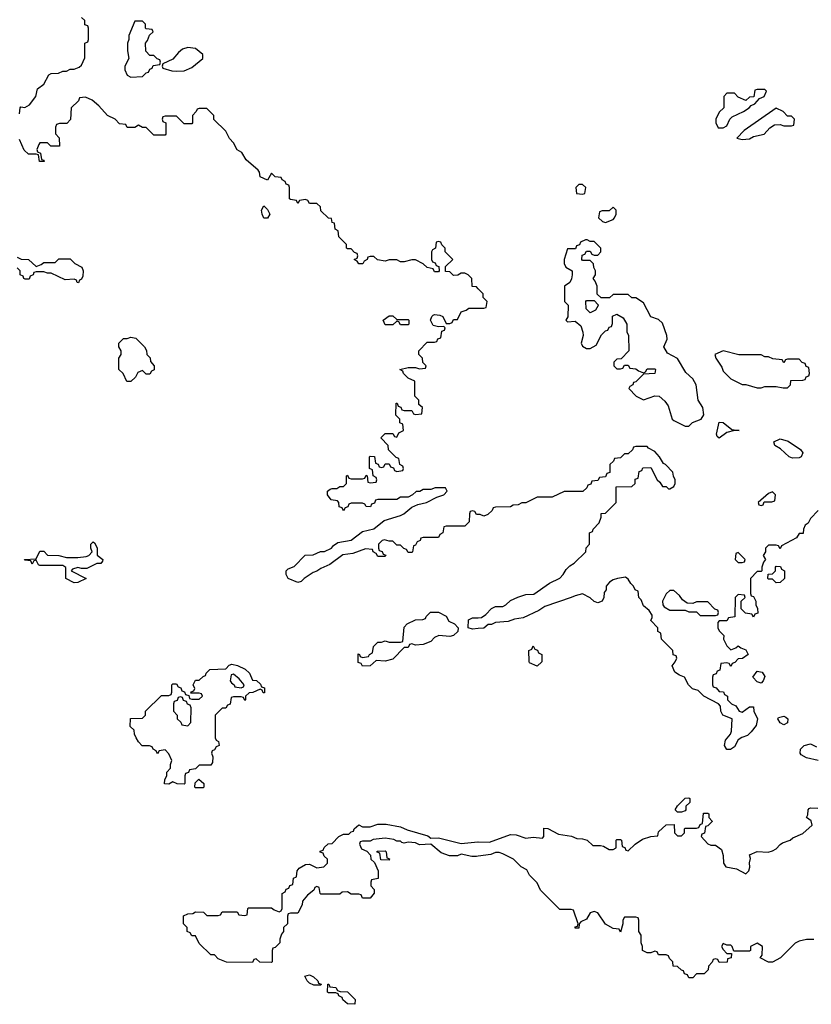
# Model space of a CAD drawing. Header units: inches. Extents: x 2722057 to 2913084, y 892730 to 1030005.
# Tile 190 of 231: x 2837583 to 2841755, y 944526 to 949714. Entities that reach past the tile are written whole.
import ezdxf

# ---------------------------------------------------------------- set-up
doc = ezdxf.new("R2010")
doc.units = ezdxf.units.IN
doc.header["$MEASUREMENT"] = 0
doc.layers.add('C8934', color=7, linetype='Continuous')
doc.layers.add('C8944', color=7, linetype='Continuous')

msp = doc.modelspace()

# ---------------------------------------------------------------- linework, layer by layer
at = {"layer": 'C8934', "color": 2, "elevation": 6}
for points in [[(2837582, 949218), (2837586, 949250), (2837590, 949254), (2837610, 949252), (2837634.6, 949265.4), (2837668.7, 949310), (2837678, 949350), (2837710, 949374), (2837736.4, 949423.6), (2837750, 949431.3), (2837788.4, 949431.6), (2837810, 949442), (2837830, 949442), (2837850, 949454), (2837870, 949454), (2837896.4, 949463.6), (2837910, 949474), (2837927.3, 949512.7), (2837926, 949590), (2837942, 949598), (2837946, 949610), (2837946, 949670), (2837942, 949682), (2837927.3, 949687.3), (2837926, 949710), (2837910, 949726)], [(2840000, 948296), (2839990, 948306), (2839967.3, 948307.3), (2839966, 948350), (2839946, 948370), (2839930, 948378), (2839910, 948378), (2839891.6, 948368.4), (2839870, 948366), (2839850, 948386), (2839827.3, 948387.3), (2839827.3, 948412.7), (2839866, 948450), (2839826, 948490), (2839826, 948510), (2839807.3, 948527.3), (2839802, 948542), (2839790, 948546), (2839778, 948542), (2839774, 948510), (2839758, 948502), (2839754, 948490), (2839754, 948450), (2839758, 948438), (2839772.7, 948432.7), (2839778, 948418), (2839792.7, 948412.7), (2839794, 948390), (2839790, 948386), (2839770, 948386), (2839762, 948402), (2839730, 948408), (2839710, 948428), (2839670, 948448), (2839650, 948448), (2839610, 948438), (2839590, 948438), (2839570, 948448), (2839530, 948448), (2839510, 948442), (2839468.7, 948448.7), (2839450, 948466), (2839430, 948466), (2839418, 948462), (2839414, 948450), (2839398, 948442), (2839391.6, 948428.4), (2839370, 948428), (2839362, 948442), (2839346, 948450), (2839362, 948458), (2839366, 948470), (2839362, 948482), (2839347.3, 948487.3), (2839330, 948506), (2839310, 948506), (2839306, 948510), (2839306, 948530), (2839266, 948570), (2839262, 948602), (2839246, 948610), (2839242, 948642), (2839230, 948646), (2839226, 948666), (2839210, 948668), (2839170, 948706), (2839168, 948728), (2839150, 948746), (2839110, 948746), (2839102, 948762), (2839090, 948766), (2839058, 948762), (2839050, 948746), (2839042, 948762), (2839010, 948766), (2839006, 948770), (2839006, 948830), (2839002, 948842), (2838987.3, 948847.3), (2838982, 948862), (2838966, 948870), (2838962, 948882), (2838930, 948886), (2838910, 948906), (2838890, 948868.7), (2838850, 948886), (2838848, 948910), (2838840.4, 948920.4), (2838776.4, 948976.4), (2838754.6, 949014.6), (2838728.7, 949028.7), (2838710, 949066), (2838688.4, 949088.4), (2838670, 949126), (2838607.3, 949187.3), (2838606, 949210), (2838570, 949246), (2838530, 949246), (2838518, 949242), (2838514, 949230), (2838494, 949210), (2838494, 949170), (2838490, 949166), (2838450, 949166), (2838410, 949206), (2838350, 949206), (2838338, 949202), (2838334, 949190), (2838338, 949178), (2838354, 949170), (2838354, 949110), (2838350, 949106), (2838290, 949106), (2838250, 949146), (2838230, 949146), (2838210, 949158), (2838190, 949146), (2838150, 949146), (2838142, 949162), (2838110, 949166), (2838086, 949190), (2838046, 949210), (2838000.4, 949260.4), (2837966, 949290), (2837930, 949306), (2837898, 949302), (2837892.7, 949287.3), (2837854, 949250), (2837851.6, 949188.4), (2837832.7, 949167.3), (2837792.7, 949167.3), (2837778, 949162), (2837772.7, 949147.3), (2837772.7, 949112.7), (2837791.6, 949091.6), (2837792.7, 949047.3), (2837748.4, 949048.4), (2837730, 949066), (2837690, 949066), (2837683.6, 949056.4), (2837674, 949030), (2837678, 949018), (2837694, 949010), (2837698, 948978), (2837710, 948974), (2837712.7, 948967.3), (2837687.3, 948967.3), (2837682, 949002), (2837670, 949006), (2837630, 949006), (2837607.3, 949027.3), (2837582, 949082)], [(2837570, 948462), (2837591.6, 948451.6), (2837630, 948451.3), (2837670, 948414), (2837696.4, 948423.6), (2837710, 948434), (2837770, 948434), (2837790, 948454), (2837850, 948454), (2837874, 948430), (2837911.3, 948410), (2837918, 948390), (2837916.9, 948363.1), (2837910, 948346), (2837898, 948342), (2837892.7, 948327.3), (2837886, 948330), (2837882, 948342), (2837870, 948346), (2837823.1, 948343.1), (2837750, 948378), (2837730, 948378), (2837710, 948386), (2837670, 948386), (2837658, 948382), (2837654, 948370), (2837638, 948362), (2837632.7, 948347.3), (2837612.7, 948347.3), (2837606, 948350), (2837602, 948362), (2837586, 948370), (2837586, 948390), (2837570, 948406)], [(2840000, 947106), (2839990, 947106), (2839982, 947122), (2839970, 947126), (2839958, 947122), (2839954, 947110), (2839951.6, 947068.4), (2839930, 947046), (2839830, 947046), (2839818, 947042), (2839814, 947010), (2839798, 947002), (2839790, 946986), (2839710, 946986), (2839698, 946982), (2839694, 946970), (2839678, 946962), (2839670, 946946), (2839658, 946942), (2839654, 946910), (2839650, 946906), (2839630, 946906), (2839622, 946922), (2839607.3, 946927.3), (2839590, 946946), (2839570, 946946), (2839550, 946966), (2839530, 946966), (2839506.4, 946973.6), (2839494, 946970), (2839474, 946950), (2839474, 946930), (2839478, 946918), (2839492.7, 946912.7), (2839498, 946898), (2839512.7, 946892.7), (2839510, 946886), (2839470, 946886), (2839462, 946902), (2839446, 946910), (2839442, 946922), (2839406, 946926), (2839338.8, 946901.2), (2839286.4, 946893.6), (2839217.3, 946842.7), (2839170, 946822), (2839150, 946808), (2839130, 946802), (2839082, 946770), (2839066, 946754), (2839050, 946748.7), (2838999, 946770), (2838988, 946790), (2838988, 946810), (2838999, 946821), (2839030, 946832), (2839087.3, 946892.7), (2839130, 946894), (2839168.4, 946911.6), (2839190, 946912), (2839226, 946930), (2839236.4, 946943.6), (2839260.4, 946959.6), (2839330, 946971.3), (2839390, 947018), (2839450, 947031.3), (2839504, 947076), (2839590, 947101), (2839608, 947110), (2839650, 947144.7), (2839681.2, 947158.8), (2839728, 947170), (2839781.2, 947198.8), (2839818, 947210), (2839835.3, 947230), (2839827.3, 947247.3), (2839772.7, 947247.3), (2839750, 947238), (2839710, 947238), (2839691.6, 947228.4), (2839672.7, 947227.3), (2839654, 947210), (2839630, 947198), (2839590, 947198), (2839570, 947186), (2839470, 947186), (2839458, 947182), (2839452.7, 947167.3), (2839438, 947162), (2839432, 947148), (2839408.4, 947148.4), (2839402, 947162), (2839390, 947166), (2839330, 947166), (2839318, 947162), (2839312.7, 947147.3), (2839298, 947142), (2839290, 947126), (2839282, 947142), (2839267.3, 947147.3), (2839266, 947170), (2839258, 947178), (2839224, 947184), (2839206, 947210), (2839206, 947230), (2839220.2, 947239.8), (2839230, 947244.7), (2839255.3, 947244.7), (2839270, 947254), (2839290, 947254), (2839306, 947270), (2839306, 947310), (2839310, 947314), (2839318, 947298), (2839330, 947294), (2839390, 947294), (2839402, 947298), (2839410, 947314), (2839414, 947310), (2839418, 947278), (2839430, 947274), (2839462, 947278), (2839466, 947290), (2839462, 947302), (2839446, 947310), (2839442, 947342), (2839426, 947350), (2839426, 947410), (2839430, 947414), (2839452.7, 947412.7), (2839458, 947378), (2839472.7, 947372.7), (2839478, 947358), (2839490, 947354), (2839502, 947358), (2839510, 947374), (2839530, 947374), (2839538, 947358), (2839552.7, 947352.7), (2839558, 947338), (2839570, 947334), (2839602, 947338), (2839606, 947350), (2839602, 947362), (2839586, 947370), (2839582, 947402), (2839567.3, 947407.3), (2839527.3, 947447.3), (2839526, 947470), (2839486, 947510), (2839510, 947534), (2839550, 947534), (2839558, 947518), (2839570, 947514), (2839582, 947538), (2839606, 947550), (2839602, 947582), (2839586, 947590), (2839586, 947610), (2839566, 947630), (2839567.3, 947692.7), (2839572.7, 947692.7), (2839578, 947678), (2839592.7, 947672.7), (2839598, 947658), (2839610, 947654), (2839650, 947654), (2839658, 947638), (2839670, 947634), (2839702, 947638), (2839706, 947670), (2839687.3, 947687.3), (2839686, 947710), (2839666, 947730), (2839666, 947810), (2839630, 947826), (2839606, 947850), (2839602, 947862), (2839586, 947870), (2839630, 947882), (2839670, 947882), (2839690, 947874), (2839722, 947878), (2839726, 947890), (2839707.3, 947907.3), (2839706, 947930), (2839686, 947950), (2839686, 947970), (2839730, 948014), (2839770, 948014), (2839782, 948018), (2839787.3, 948032.7), (2839802, 948038), (2839807.3, 948072.7), (2839822, 948078), (2839826, 948090), (2839818, 948098), (2839790, 948095.3), (2839762, 948102), (2839748.7, 948130), (2839755.3, 948150), (2839762.7, 948157.3), (2839770, 948161), (2839798, 948158), (2839814, 948150), (2839830, 948114), (2839850, 948114), (2839862, 948118), (2839870, 948134), (2839890, 948134), (2839910, 948174), (2839936.4, 948183.6), (2839950, 948194), (2840000, 948194)], [(2840000, 946505.3), (2839970, 946502), (2839946, 946510), (2839948.4, 946551.6), (2839970, 946562), (2840000, 946563)], [(2840000, 945306.4), (2839990, 945305.2), (2839965.6, 945305.6), (2839910, 945317.2), (2839890.9, 945309.1), (2839848.7, 945308.7), (2839804, 945324), (2839750, 945369), (2839690, 945366), (2839670, 945377.2), (2839630, 945381.2), (2839610, 945375.3), (2839598, 945378), (2839590, 945386), (2839570, 945386), (2839554.8, 945394.8), (2839510, 945402), (2839446.4, 945393.6), (2839430, 945386), (2839390, 945386), (2839378, 945382), (2839374, 945370), (2839385.4, 945345.4), (2839412.7, 945332.7), (2839432.7, 945312.7), (2839434, 945290), (2839452.7, 945272.7), (2839472, 945230), (2839471.6, 945188.4), (2839438, 945182), (2839434, 945170), (2839434, 945150), (2839451.6, 945131.6), (2839451.6, 945111.6), (2839430, 945086), (2839390, 945086), (2839382, 945102), (2839370, 945106), (2839330, 945106), (2839310, 945118), (2839283.6, 945116.4), (2839270, 945106), (2839170, 945106), (2839166, 945110), (2839162, 945142), (2839150, 945146), (2839138, 945142), (2839132.7, 945127.3), (2839099.6, 945100.4), (2839074, 945070), (2839072, 945050), (2839050, 945006), (2839010, 945006), (2838998, 945002), (2838994, 944990), (2838994, 944950), (2838974, 944930), (2838974, 944910), (2838963.6, 944896.4), (2838954, 944870), (2838954, 944850), (2838930, 944826), (2838918, 944822), (2838914, 944810), (2838914, 944750), (2838910, 944746), (2838848.4, 944748.4), (2838830, 944766), (2838818, 944762), (2838810, 944746), (2838672.7, 944747.3), (2838630, 944766), (2838610, 944786), (2838590, 944786), (2838530, 944846), (2838510, 944886), (2838490, 944886), (2838482, 944902), (2838466, 944910), (2838466, 944930), (2838446, 944950), (2838447.3, 944992.7), (2838470, 945002), (2838496.4, 945003.6), (2838510, 945014), (2838551.6, 945011.6), (2838570, 944994), (2838630, 944994), (2838642, 944998), (2838650, 945014), (2838730, 945014), (2838738, 944998), (2838770, 944994), (2838782, 944998), (2838786, 945030), (2838790, 945034), (2838910, 945034), (2838923.6, 945023.6), (2838950, 945014), (2838962, 945018), (2838966, 945030), (2838966, 945110), (2838982, 945118), (2838987.3, 945132.7), (2839002, 945138), (2839007.3, 945152.7), (2839022, 945158), (2839026, 945190), (2839042, 945198), (2839046, 945230), (2839056.4, 945243.6), (2839090, 945262), (2839110, 945264.7), (2839150, 945244.7), (2839186, 945250), (2839206, 945270), (2839206, 945290), (2839187.3, 945307.3), (2839182, 945322), (2839167.3, 945327.3), (2839167.3, 945332.7), (2839182, 945338), (2839187.3, 945352.7), (2839208.4, 945371.6), (2839230, 945374), (2839266, 945410), (2839290, 945422), (2839318, 945422), (2839330, 945434), (2839342, 945438), (2839346, 945450), (2839370, 945471), (2839390, 945461), (2839430, 945461), (2839470, 945476), (2839515.3, 945475.3), (2839590, 945460.7), (2839624.9, 945444.9), (2839733.4, 945413.4), (2839750, 945402), (2839790, 945402.8), (2839910, 945374), (2839998, 945382), (2840000, 945382)]]:
    msp.add_lwpolyline(points, dxfattribs=at)
for points in [[(2838230, 949706), (2838190, 949706), (2838158, 949630), (2838158, 949610), (2838151.3, 949590), (2838151, 949550), (2838158, 949510), (2838138, 949470), (2838138, 949450), (2838150, 949422), (2838170, 949412), (2838230, 949414), (2838250, 949434), (2838262, 949438), (2838270, 949454), (2838282, 949458), (2838287.3, 949472.7), (2838322, 949478), (2838326, 949490), (2838322, 949502), (2838307.3, 949507.3), (2838290, 949526), (2838270, 949526), (2838248.4, 949548.4), (2838246, 949590), (2838256.4, 949603.6), (2838267.3, 949632.7), (2838286, 949650), (2838282, 949662), (2838250, 949666), (2838246, 949670), (2838246, 949690)], [(2838470, 949568), (2838442, 949558), (2838419.6, 949540.4), (2838390, 949506), (2838338, 949482), (2838334, 949470), (2838338, 949458), (2838385.4, 949445.4), (2838410, 949442), (2838450, 949444.7), (2838490, 949462), (2838548.7, 949510), (2838548.7, 949530), (2838510, 949562)], [(2838870, 948668), (2838862, 948690), (2838858, 948710), (2838870, 948734), (2838890, 948714), (2838902, 948690), (2838890, 948668)], [(2839570, 948134), (2839630, 948134), (2839634, 948130), (2839634, 948110), (2839630, 948106), (2839590, 948106), (2839582, 948122), (2839570, 948126), (2839550, 948106), (2839510, 948106), (2839498, 948130), (2839530, 948154), (2839550, 948154)], [(2838250, 947846), (2838230, 947866), (2838205.4, 947854.6), (2838194, 947830), (2838170, 947808), (2838147.3, 947807.3), (2838128, 947850), (2838106, 947870), (2838106, 947930), (2838118, 947950), (2838118, 947970), (2838106, 947990), (2838106, 948010), (2838130, 948034), (2838150, 948034), (2838170, 948042), (2838196, 948036), (2838242, 947990), (2838251.6, 947971.6), (2838254, 947950), (2838271.6, 947931.6), (2838272.7, 947912.7), (2838292, 947890), (2838291.6, 947868.4), (2838278, 947862), (2838270, 947846)], [(2837910, 946822), (2837890, 946828), (2837862, 946818), (2837854, 946810), (2837934, 946770), (2837890, 946748), (2837870, 946746), (2837826, 946770), (2837827.3, 946827.3), (2837810, 946838), (2837690, 946838), (2837682, 946842), (2837670, 946866), (2837658, 946862), (2837650, 946846), (2837642, 946862), (2837610, 946866), (2837608, 946870), (2837670, 946874), (2837690, 946914), (2837710, 946914), (2837730, 946892), (2837790, 946891.3), (2837830, 946881), (2837890, 946881), (2837933.6, 946886.4), (2837948.4, 946891.6), (2837966, 946910), (2837958, 946930), (2837958, 946950), (2837970, 946962), (2837978, 946958), (2837991.1, 946931.1), (2837992, 946892), (2838022, 946870), (2838019.6, 946860.4), (2838011.6, 946848.4), (2837990, 946848), (2837936.9, 946823.1)], [(2839850, 946464), (2839791.6, 946468.4), (2839770, 946458), (2839750, 946438), (2839710, 946422), (2839670, 946418), (2839650, 946426), (2839638, 946422), (2839630, 946406), (2839610, 946406), (2839550, 946344), (2839510, 946334), (2839462, 946338), (2839430, 946309), (2839390, 946308), (2839382, 946322), (2839367.3, 946327.3), (2839367.3, 946372.7), (2839374, 946370), (2839378, 946358), (2839390, 946354), (2839422, 946358), (2839426, 946370), (2839442, 946378), (2839448.4, 946411.6), (2839470, 946434), (2839490, 946434), (2839510, 946442), (2839530, 946434), (2839590, 946434), (2839602, 946438), (2839610, 946514), (2839626, 946530), (2839670, 946552), (2839707.3, 946552.7), (2839722, 946558), (2839726, 946570), (2839748.4, 946591.6), (2839790, 946592), (2839831.3, 946571.3), (2839845.4, 946545.4), (2839874, 946530), (2839894, 946510), (2839892, 946490), (2839870, 946468.7)], [(2838867.3, 946167.3), (2838862, 946182), (2838850, 946186), (2838811.6, 946168.4), (2838792.7, 946167.3), (2838774, 946150), (2838774, 946130), (2838770, 946126), (2838762, 946142), (2838750, 946146), (2838710, 946146), (2838698, 946142), (2838692.7, 946107.3), (2838678, 946102), (2838670, 946086), (2838650, 946086), (2838614, 946050), (2838614, 945930), (2838618, 945918), (2838631.6, 945911.6), (2838634, 945890), (2838618, 945882), (2838610, 945866), (2838598, 945862), (2838594, 945850), (2838602, 945830), (2838599.6, 945800.4), (2838590, 945786), (2838530, 945786), (2838510, 945766), (2838478, 945762), (2838472.7, 945747.3), (2838458, 945742), (2838454, 945730), (2838454, 945690), (2838450, 945686), (2838412.7, 945687.3), (2838390, 945698), (2838370, 945686), (2838347.3, 945687.3), (2838348, 945710), (2838358, 945730), (2838358, 945750), (2838378, 945770), (2838378, 945790), (2838386, 945810), (2838370, 945846), (2838350, 945866), (2838318, 945862), (2838310, 945846), (2838302, 945862), (2838286, 945870), (2838282, 945882), (2838267.3, 945887.3), (2838228.7, 945888.7), (2838209.1, 945909.1), (2838198, 945930), (2838188, 945950), (2838186, 945970), (2838166, 945990), (2838167.3, 946032.7), (2838230, 946034), (2838246, 946050), (2838246, 946070), (2838330, 946154), (2838370, 946154), (2838382, 946158), (2838386, 946170), (2838386, 946210), (2838390, 946214), (2838410, 946214), (2838418, 946198), (2838432.7, 946192.7), (2838438, 946178), (2838452.7, 946172.7), (2838458, 946158), (2838474, 946154), (2838478, 946138), (2838490, 946134), (2838530, 946134), (2838546, 946150), (2838542, 946162), (2838530, 946166), (2838486, 946166), (2838487.3, 946172.7), (2838502, 946178), (2838506, 946190), (2838498, 946210), (2838510, 946234), (2838530, 946234), (2838550, 946254), (2838562, 946258), (2838566, 946270), (2838586, 946290), (2838670, 946294), (2838687.3, 946312.7), (2838702, 946318), (2838731.1, 946311.1), (2838771.6, 946291.6), (2838794, 946270), (2838810, 946234), (2838831.6, 946231.6), (2838852.7, 946212.7), (2838858, 946198), (2838872.7, 946192.7), (2838872.7, 946167.3)], [(2838710, 946266), (2838698, 946262), (2838692, 946230), (2838699.6, 946219.6), (2838714, 946210), (2838718, 946198), (2838750, 946194), (2838762, 946198), (2838766, 946210), (2838740.4, 946240.4)], [(2838430, 946146), (2838418, 946142), (2838412.7, 946127.3), (2838398, 946122), (2838394, 946110), (2838394, 946070), (2838414, 946050), (2838414, 946030), (2838432.7, 946012.7), (2838438, 945998), (2838470, 945994), (2838486, 946010), (2838487.3, 946087.3), (2838482, 946102), (2838467.3, 946107.3), (2838462, 946122), (2838447.3, 946127.3), (2838442, 946142)], [(2838510, 945666), (2838506, 945670), (2838507.3, 945692.7), (2838528, 945712), (2838554, 945690), (2838554, 945670), (2838550, 945666)], [(2839530, 945286), (2839487.3, 945287.3), (2839482, 945322), (2839467.3, 945327.3), (2839467.3, 945332.7), (2839510, 945334), (2839514, 945330), (2839518, 945298), (2839532.7, 945292.7)], [(2839170, 944626), (2839132.7, 944627.3), (2839110, 944638), (2839098, 944650), (2839086, 944674), (2839110, 944682), (2839131.6, 944671.6), (2839154, 944650), (2839158, 944638), (2839172.7, 944632.7)], [(2839350, 944526), (2839310, 944528), (2839286, 944550), (2839282, 944562), (2839266, 944570), (2839262, 944582), (2839250, 944586), (2839210, 944586), (2839206, 944590), (2839207.3, 944632.7), (2839212.7, 944632.7), (2839218, 944618), (2839250, 944614), (2839258, 944598), (2839272.7, 944592.7), (2839310, 944592), (2839351.6, 944551.6)]]:
    msp.add_lwpolyline(points, close=True, dxfattribs=at)
at = {"layer": 'C8944', "color": 2}
for points, elevation in [([(2841510, 949346), (2841470, 949346), (2841458, 949342), (2841452.7, 949307.3), (2841430, 949306), (2841410, 949288), (2841370, 949306), (2841350, 949326), (2841310, 949326), (2841294, 949310), (2841294, 949250), (2841270, 949226), (2841252, 949190), (2841252, 949170), (2841264.7, 949144.7), (2841290, 949144.7), (2841310, 949154), (2841326, 949190), (2841338, 949202), (2841398, 949230), (2841428, 949250), (2841438, 949262), (2841458, 949270), (2841482, 949298), (2841506, 949310), (2841518, 949338)], 6), ([(2841570, 949248), (2841401, 949130), (2841362, 949090), (2841390, 949082.8), (2841430, 949086.8), (2841450, 949098), (2841506, 949110), (2841536.4, 949143.6), (2841560.4, 949159.6), (2841590, 949162), (2841610, 949154), (2841650, 949154), (2841662, 949158), (2841666, 949190), (2841650, 949206), (2841630, 949206), (2841606, 949230)], 6), ([(2840550, 948846), (2840530, 948846), (2840514, 948830), (2840518, 948798), (2840550, 948794), (2840562, 948798), (2840566, 948830)], 6), ([(2840710, 948726), (2840690, 948706), (2840652.7, 948707.3), (2840638, 948702), (2840634, 948670), (2840654, 948650), (2840670, 948644.7), (2840710, 948662), (2840718, 948670), (2840726, 948690), (2840726, 948710)], 6), ([(2840574.6, 948554.6), (2840565.4, 948554.6), (2840538, 948542), (2840532.7, 948527.3), (2840518, 948522), (2840512.7, 948507.3), (2840470, 948506), (2840452, 948450), (2840452, 948430), (2840462, 948410), (2840494, 948390), (2840494, 948370), (2840491.6, 948348.4), (2840482, 948330), (2840454, 948310), (2840454, 948230), (2840474, 948210), (2840472, 948148), (2840462, 948130), (2840470, 948122), (2840510, 948124.7), (2840541, 948101), (2840551.6, 948068.4), (2840552, 948050), (2840542, 948010), (2840550, 947994), (2840570, 947982), (2840590, 947982), (2840620.4, 947999.6), (2840650, 948054), (2840670, 948074), (2840682, 948078), (2840690, 948094), (2840702, 948098), (2840707.3, 948112.7), (2840707.3, 948152.7), (2840730, 948162), (2840763.6, 948143.6), (2840782, 948110), (2840782, 948070), (2840792, 948050), (2840794, 947970), (2840752.7, 947927.3), (2840730, 947926), (2840714, 947910), (2840714, 947890), (2840730, 947874), (2840750, 947874), (2840762, 947878), (2840770, 947894), (2840790, 947894), (2840798, 947878), (2840830, 947874), (2840843.6, 947863.6), (2840870, 947854), (2840882, 947858), (2840890, 947874), (2840930, 947874), (2840934, 947870), (2840931.1, 947848.9), (2840870, 947846), (2840830, 947806), (2840818, 947802), (2840814, 947790), (2840798, 947782), (2840794, 947770), (2840832, 947730), (2840870, 947711.3), (2840930, 947732), (2840954, 947730), (2840983.6, 947703.6), (2840999.8, 947679.8), (2841022, 947610), (2841030, 947602), (2841090, 947572), (2841110, 947572), (2841129, 947591), (2841174, 947610), (2841188.9, 947631.1), (2841184, 947670), (2841159, 947710), (2841148.7, 947790), (2841130, 947822), (2841094.2, 947854.2), (2841050, 947928), (2840996.4, 947956.4), (2840978, 947990), (2840995.3, 948030), (2840992.7, 948050), (2840970, 948115.3), (2840950, 948134), (2840908.7, 948148.7), (2840870, 948222), (2840830, 948248), (2840808.4, 948248.4), (2840790, 948266), (2840710, 948266), (2840691.6, 948248.4), (2840648, 948248), (2840627.3, 948267.3), (2840626, 948310), (2840616.4, 948336.4), (2840606, 948350), (2840618, 948370), (2840618, 948390), (2840608.4, 948408.4), (2840607.3, 948427.3), (2840590, 948446), (2840550, 948446), (2840546, 948450), (2840547.3, 948472.7), (2840562, 948478), (2840570, 948494), (2840590, 948494), (2840598, 948478), (2840610, 948474), (2840630, 948474), (2840646, 948490), (2840646, 948510), (2840610, 948546), (2840590, 948546)], 6), ([(2840590, 948168.7), (2840568, 948190), (2840566, 948230), (2840570, 948234), (2840610, 948234), (2840631.6, 948211.6), (2840631.6, 948208.4), (2840616.9, 948183.1)], 6), ([(2841290, 947968.7), (2841247.3, 947950), (2841251.3, 947930), (2841283.5, 947883.5), (2841290, 947862), (2841330, 947822), (2841390, 947792), (2841410, 947792), (2841470, 947774), (2841490, 947774), (2841510, 947782), (2841570, 947782), (2841606, 947774), (2841630, 947774), (2841646, 947790), (2841647.3, 947812.7), (2841710, 947814), (2841722, 947818), (2841727.3, 947832.7), (2841742, 947838), (2841746, 947850), (2841742, 947882), (2841727.3, 947887.3), (2841722, 947902), (2841707.3, 947907.3), (2841690, 947926), (2841630, 947926), (2841618, 947922), (2841610, 947906), (2841602, 947922), (2841552.7, 947927.3), (2841530, 947938), (2841510, 947938), (2841490, 947948), (2841372.7, 947947.3)], 6), ([(2841270, 947509.2), (2841258, 947518), (2841255.3, 947530), (2841270, 947594), (2841290, 947591.3), (2841335.3, 947555.3), (2841374, 947550), (2841350, 947549.3), (2841310, 947539.3)], 2), ([(2841656.3, 947403.7), (2841639, 947410), (2841592, 947452), (2841562, 947470), (2841558, 947490), (2841590, 947506), (2841633.7, 947493.7), (2841698, 947450), (2841710.9, 947430.9), (2841702, 947410), (2841690, 947406)], 2), ([(2841550, 947226), (2841530, 947218), (2841474, 947170), (2841478, 947158), (2841490, 947154), (2841502, 947158), (2841506, 947174), (2841547.3, 947172.7), (2841562, 947178), (2841566, 947210)], 6), ([(2841370, 946906), (2841358, 946902), (2841354, 946870), (2841370, 946854), (2841390, 946854), (2841402, 946858), (2841406, 946870)], 6), ([(2841570, 946746), (2841550, 946766), (2841530, 946766), (2841526, 946770), (2841527.3, 946792.7), (2841550, 946794), (2841566, 946810), (2841566, 946830), (2841570, 946834), (2841592.7, 946832.7), (2841598, 946818), (2841614, 946810), (2841614, 946770), (2841590, 946748)], 6), ([(2841030, 946706), (2841010, 946706), (2840990, 946688), (2840971.3, 946650), (2840972, 946630), (2840979.6, 946619.6), (2841010, 946602), (2841090, 946602), (2841110, 946594), (2841150, 946594), (2841170, 946574), (2841250, 946574), (2841262, 946578), (2841266, 946590), (2841262, 946602), (2841247.3, 946607.3), (2841210, 946646), (2841150, 946646), (2841130, 946638), (2841100.4, 946640.4), (2841076.4, 946656.4), (2841060.4, 946680.4)], 6), ([(2840310, 946308), (2840270, 946326), (2840267.3, 946332.7), (2840266, 946390), (2840282, 946398), (2840290, 946414), (2840298, 946398), (2840312.7, 946392.7), (2840318, 946378), (2840334, 946370), (2840334, 946330)], 6), ([(2841490, 946218), (2841470, 946226), (2841446, 946250), (2841470, 946282), (2841495.3, 946275.3), (2841510, 946254), (2841502, 946230)], 6), ([(2841610, 945999), (2841590, 946008.7), (2841578, 946030), (2841582, 946038), (2841610, 946044.7), (2841619.8, 946039.8), (2841630.8, 946030.8), (2841630, 946008.7)], 6), ([(2841050, 945538), (2841038, 945550), (2841050, 945572), (2841090, 945612), (2841110, 945614), (2841114, 945610), (2841114, 945590), (2841094, 945570), (2841094, 945550), (2841090, 945546), (2841070, 945538)], 6)]:
    msp.add_lwpolyline(points, close=True, dxfattribs=dict(at, elevation=elevation))
at = {"layer": 'C8944', "color": 2, "elevation": 6}
for points in [[(2840000, 948194), (2840030, 948194), (2840042, 948198), (2840046, 948230), (2840026, 948250), (2840026, 948270), (2840000, 948296)], [(2840000, 946563), (2840016.4, 946563.6), (2840040.4, 946579.6), (2840070, 946612), (2840090, 946622), (2840130, 946622), (2840146, 946630), (2840170, 946654), (2840208.4, 946671.6), (2840250, 946684.7), (2840292.9, 946687.1), (2840374.6, 946745.4), (2840430, 946772), (2840448, 946790), (2840463.1, 946816.9), (2840483.1, 946836.9), (2840506, 946850), (2840566, 946910), (2840568.4, 946931.6), (2840586, 946950), (2840586, 947010), (2840602, 947018), (2840606, 947030), (2840636.4, 947063.6), (2840647.3, 947092.7), (2840648.4, 947111.6), (2840670, 947114), (2840726, 947170), (2840727.3, 947252.7), (2840810, 947254), (2840826, 947270), (2840827.3, 947292.7), (2840842, 947298), (2840847.3, 947332.7), (2840862, 947338), (2840867.3, 947352.7), (2840910, 947354), (2840942, 947290), (2840956.9, 947276.9), (2840970, 947254), (2840990, 947254), (2841002, 947242), (2841010, 947242), (2841030, 947254), (2841038, 947270), (2841038, 947290), (2841028.4, 947308.4), (2841026, 947330), (2840986, 947370), (2840975.3, 947375.3), (2840955.3, 947410), (2840930, 947438), (2840896.4, 947456.4), (2840890, 947466), (2840830, 947466), (2840818, 947462), (2840812.7, 947447.3), (2840790, 947426), (2840770, 947426), (2840750, 947406), (2840718, 947402), (2840712.7, 947387.3), (2840694, 947370), (2840692.7, 947327.3), (2840678, 947322), (2840670, 947306), (2840638, 947302), (2840630, 947286), (2840598, 947282), (2840592.7, 947267.3), (2840578, 947262), (2840572.7, 947247.3), (2840551.6, 947228.4), (2840452.7, 947227.3), (2840390, 947198), (2840310, 947198), (2840250, 947168), (2840230, 947168), (2840210, 947158), (2840183.6, 947156.4), (2840170, 947148), (2840090, 947146), (2840078, 947142), (2840072.7, 947127.3), (2840050, 947106), (2840030, 947098), (2840010, 947106), (2840000, 947106)], [(2841791.6, 947128.4), (2841750, 947086), (2841738, 947062), (2841722, 947050), (2841714, 947030), (2841712.7, 947007.3), (2841690, 947006), (2841676.9, 946983.1), (2841598, 946942), (2841590, 946926), (2841582, 946942), (2841570, 946946), (2841530, 946946), (2841514, 946930), (2841514, 946910), (2841502, 946890), (2841514, 946870), (2841503.6, 946856.4), (2841494, 946830), (2841494, 946810), (2841490, 946806), (2841470, 946806), (2841434, 946770), (2841434, 946690), (2841438, 946678), (2841450, 946674), (2841462, 946650), (2841462, 946630), (2841471.6, 946611.6), (2841472.7, 946587.3), (2841458, 946582), (2841450, 946566), (2841442, 946582), (2841407.3, 946587.3), (2841386, 946610), (2841386, 946650), (2841406, 946670), (2841402, 946682), (2841370, 946686), (2841354, 946670), (2841352.7, 946567.3), (2841318, 946562), (2841310, 946546), (2841270, 946546), (2841262, 946538), (2841262, 946510), (2841270, 946494), (2841294, 946470), (2841292, 946450), (2841310, 946414), (2841330, 946394), (2841356.4, 946403.6), (2841370, 946414), (2841383.6, 946403.6), (2841410, 946394), (2841422, 946370), (2841391.6, 946348.4), (2841370, 946346), (2841352.7, 946327.3), (2841338, 946322), (2841330, 946306), (2841322, 946322), (2841310, 946326), (2841278, 946322), (2841272.7, 946287.3), (2841258, 946282), (2841252.7, 946267.3), (2841238, 946262), (2841234, 946250), (2841234, 946210), (2841238, 946198), (2841252.7, 946192.7), (2841270, 946174), (2841292.7, 946172.7), (2841298, 946158), (2841314, 946150), (2841314, 946130), (2841334, 946110), (2841358, 946098), (2841374, 946070), (2841390, 946066), (2841430, 946094), (2841450, 946094), (2841452, 946070), (2841471.3, 946030), (2841464.7, 945995.3), (2841438.8, 945961.2), (2841418, 945942), (2841388, 945932), (2841370, 945919), (2841350, 945882), (2841328.9, 945868.9), (2841309.1, 945869.1), (2841297.2, 945890), (2841302.9, 945917.1), (2841329, 945950), (2841335.1, 945964.9), (2841338, 946030), (2841289.2, 946049.2), (2841278, 946070), (2841276.4, 946096.4), (2841266, 946110), (2841189.1, 946149.1), (2841159, 946179), (2841129, 946189), (2841108, 946210), (2841086, 946250), (2841060.2, 946260.2), (2841036.4, 946276.4), (2841022, 946310), (2841038, 946330), (2841046, 946350), (2841042, 946362), (2841027.3, 946367.3), (2841026, 946390), (2840966, 946450), (2840962, 946482), (2840946, 946490), (2840946, 946510), (2840908.4, 946548.4), (2840916.4, 946563.6), (2840916.4, 946576.4), (2840900.4, 946600.4), (2840870, 946626), (2840858, 946658), (2840846, 946670), (2840842, 946702), (2840826, 946710), (2840818, 946730), (2840803.1, 946743.1), (2840790, 946766), (2840776.4, 946776.4), (2840734, 946770), (2840710, 946762), (2840692, 946750), (2840674, 946730), (2840674, 946710), (2840663.6, 946696.4), (2840662, 946670), (2840652, 946650), (2840630, 946642), (2840610, 946648.7), (2840590, 946668), (2840548.4, 946688.4), (2840510, 946679), (2840490, 946668.7), (2840350, 946622), (2840319.8, 946600.2), (2840236.9, 946563.1), (2840190, 946555.3), (2840156.9, 946543.1), (2840090, 946538), (2840070, 946528), (2840052.7, 946527.3), (2840030, 946508.7), (2840000, 946505.3)], [(2841791.5, 945811.5), (2841730, 945824), (2841701.2, 945841.2), (2841695.3, 945850), (2841698, 945870), (2841718, 945890), (2841750, 945898.8), (2841782.4, 945882.4)], [(2840000, 945382), (2840059.5, 945380.5), (2840170, 945421), (2840198.8, 945418.8), (2840250, 945401), (2840290, 945406), (2840338, 945402), (2840346, 945410), (2840346, 945454), (2840367.3, 945452.7), (2840422.8, 945422.8), (2840491.1, 945411.1), (2840519.6, 945399.6), (2840550, 945398), (2840574, 945390), (2840603.6, 945363.6), (2840643.6, 945363.6), (2840659.6, 945359.6), (2840690, 945342), (2840710, 945342), (2840726, 945350), (2840726, 945390), (2840730, 945394), (2840750, 945394), (2840754, 945390), (2840758, 945358), (2840772.7, 945352.7), (2840778, 945338), (2840790, 945334), (2840826, 945370), (2840864.7, 945395.3), (2840909.1, 945410.9), (2840946, 945414), (2840950, 945434), (2840990, 945472), (2841032.7, 945472.7), (2841034, 945430), (2841050, 945414), (2841070, 945414), (2841086, 945430), (2841086, 945450), (2841090, 945454), (2841150, 945454), (2841162, 945458), (2841170, 945474), (2841182, 945478), (2841187.3, 945532.7), (2841210, 945534), (2841214, 945530), (2841214, 945510), (2841231.6, 945491.6), (2841231.6, 945488.4), (2841210, 945466), (2841198, 945462), (2841191.6, 945428.4), (2841178, 945422), (2841174, 945410), (2841210, 945372), (2841224.7, 945364.7), (2841250, 945364.7), (2841281, 945341), (2841290.9, 945310.9), (2841291.3, 945270), (2841304.7, 945250), (2841359.9, 945239.9), (2841410, 945214), (2841426, 945230), (2841431.3, 945248.7), (2841429.3, 945270.7), (2841434, 945294), (2841430, 945314), (2841470, 945332), (2841527.9, 945327.9), (2841550, 945334), (2841570, 945344.9), (2841591.3, 945368.7), (2841603.9, 945376.1), (2841644, 945390), (2841657, 945403), (2841710, 945425.5), (2841759.3, 945470), (2841753.6, 945493.6), (2841728.7, 945510), (2841736.4, 945523.6), (2841738, 945550), (2841743.1, 945556.9), (2841750, 945562), (2841790, 945558.8)], [(2841767.3, 944867.3), (2841730, 944868), (2841690, 944858), (2841670, 944848), (2841592, 944770), (2841550, 944748.7), (2841530, 944748.7), (2841486, 944770), (2841495.3, 944784.7), (2841498, 944830), (2841470, 944848), (2841434, 944830), (2841434, 944810), (2841430, 944806), (2841346, 944806), (2841338, 944830), (2841330, 944838), (2841310, 944838), (2841290, 944846), (2841282, 944830), (2841290, 944814), (2841310, 944794), (2841334, 944794), (2841332, 944770), (2841314, 944766), (2841311.1, 944748.9), (2841270, 944746), (2841262, 944762), (2841250, 944766), (2841238, 944762), (2841232.7, 944747.3), (2841212.7, 944727.3), (2841211.6, 944708.4), (2841190, 944686), (2841150, 944686), (2841130, 944666), (2841110, 944666), (2841102, 944682), (2841087.3, 944687.3), (2841082, 944702), (2841070, 944706), (2841050, 944726), (2841027.3, 944727.3), (2841026, 944750), (2841007.3, 944767.3), (2841002, 944782), (2840990, 944786), (2840950, 944786), (2840942, 944802), (2840930, 944806), (2840910, 944798), (2840890, 944798), (2840866, 944810), (2840866, 944830), (2840858, 944850), (2840858, 944890), (2840846, 944910), (2840846, 944970), (2840842, 944982), (2840830, 944986), (2840770, 944986), (2840762, 944970), (2840762, 944950), (2840750, 944906), (2840742, 944922), (2840710, 944926), (2840670, 944948), (2840630, 945008), (2840610, 945015.3), (2840590, 945008), (2840570, 944975.3), (2840539.6, 944960.4), (2840531.3, 944950), (2840530, 944928), (2840510, 944928), (2840510, 944934), (2840522, 944938), (2840526, 944950), (2840502, 945022), (2840490, 945026), (2840430, 945026), (2840327.3, 945127.3), (2840310, 945166), (2840270, 945206), (2840255.3, 945235.3), (2840226, 945250), (2840186, 945290), (2840130, 945318), (2840110, 945326), (2840090, 945326), (2840065.4, 945314.6), (2840000, 945306.4)]]:
    msp.add_lwpolyline(points, dxfattribs=at)

doc.saveas('drawing.dxf')
